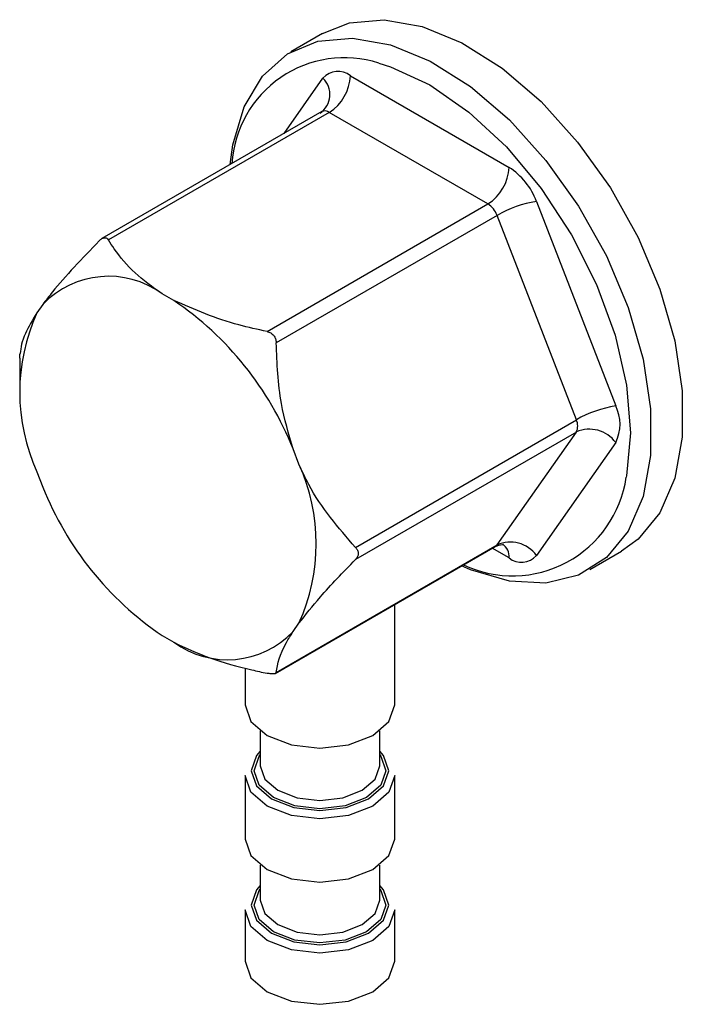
# Model space of a CAD drawing. Header units: millimetres. Extents: x 0 to 420, y 0 to 297.
# Tile 21 of 75: x 157.35 to 159.57, y 107.25 to 110.54. Entities that reach past the tile are written whole.
import ezdxf

# ---------------------------------------------------------------- set-up
doc = ezdxf.new("R2010")
doc.units = ezdxf.units.MM

msp = doc.modelspace()

# ---------------------------------------------------------------- linework, layer by layer
at = {"color": 7, "linetype": 'Continuous', "lineweight": 25}
for p, q in [((158.3675, 110.4929), (158.2614, 110.4317)), ((158.4607, 110.3516), (158.9914, 110.0452)), ((158.365, 110.2316), (157.6291, 109.8068)), ((158.39, 110.2291), (157.6508, 109.8024)), ((158.9207, 109.9228), (158.39, 110.2291)), ((158.1815, 109.4961), (158.9207, 109.9228)), ((159.0833, 109.931), (159.3486, 109.247)), ((158.9513, 109.8847), (158.2122, 109.458)), ((159.2167, 109.2007), (158.9513, 109.8847)), ((157.8696, 109.5996), (157.8302, 109.6224)), ((157.4311, 109.5867), (157.4114, 109.5587)), ((157.3546, 109.407), (157.3546, 109.3254)), ((158.4775, 108.774), (159.2167, 109.2007)), ((159.2167, 109.1599), (158.4775, 108.7332)), ((158.9513, 108.7823), (159.2167, 109.1599)), ((159.3486, 109.1245), (159.0833, 108.747)), ((158.2884, 109.0523), (158.2687, 109.1032)), ((157.4114, 109.0265), (157.4311, 108.9757)), ((158.2099, 108.3523), (158.9457, 108.7771)), ((158.2122, 108.3556), (158.9513, 108.7823)), ((159.2613, 108.6996), (159.3674, 108.7608)), ((158.6087, 108.2471), (158.6087, 108.5826)), ((158.2687, 108.4922), (158.2884, 108.5202)), ((157.8302, 108.4792), (157.8696, 108.4565)), ((158.1087, 108.3704), (158.1087, 108.2471)), ((158.1587, 108.1605), (158.1587, 108.043)), ((158.5587, 108.043), (158.5587, 108.1605)), ((158.1087, 108.0103), (158.1087, 107.798)), ((158.6087, 107.798), (158.6087, 108.0103)), ((158.1587, 107.7114), (158.1587, 107.5939)), ((158.5587, 107.5939), (158.5587, 107.7114)), ((158.1087, 107.5612), (158.1087, 107.3898)), ((158.6087, 107.3898), (158.6087, 107.5612))]:
    msp.add_line(p, q, dxfattribs=at)
at = {"color": 8, "linetype": 'Continuous', "lineweight": 25}
for p, q in [((158.2392, 110.159), (158.3688, 110.3434)), ((158.9914, 108.7388), (158.9353, 108.7711))]:
    msp.add_line(p, q, dxfattribs=at)
at = {"color": 7, "linetype": 'Continuous', "lineweight": 25, "flags": 128}
for points in [[(158.3675, 110.4929), (158.4573, 110.5288), (158.5737, 110.5392), (158.7007, 110.5166), (158.8338, 110.4619), (158.9681, 110.377), (159.0987, 110.265), (159.221, 110.1299), (159.3305, 109.9766), (159.4233, 109.8107), (159.496, 109.6382), (159.5459, 109.4652), (159.5714, 109.2981), (159.5714, 109.1429), (159.5459, 109.0051), (159.496, 108.8898), (159.4233, 108.8012), (159.3674, 108.7608)], [(158.0579, 110.0544), (158.0671, 110.121), (158.1049, 110.248), (158.1665, 110.3505), (158.2496, 110.4245), (158.3512, 110.4675), (158.4676, 110.4779), (158.5947, 110.4554), (158.7277, 110.4006), (158.862, 110.3157), (158.9927, 110.2037), (159.1149, 110.0686), (159.2244, 109.9154), (159.3172, 109.7495), (159.3899, 109.5769), (159.4399, 109.404), (159.4653, 109.2369), (159.4653, 109.0816), (159.4399, 108.9439), (159.3899, 108.8286), (159.3172, 108.74), (159.2244, 108.6812), (159.1149, 108.6544), (158.9927, 108.6605), (158.862, 108.6993), (158.8328, 108.712)], [(158.5552, 110.394), (158.595, 110.3817), (158.726, 110.3209), (158.8571, 110.2303), (158.9831, 110.1135), (159.0992, 109.9747), (159.201, 109.8195), (159.2846, 109.6537), (159.3467, 109.4838), (159.3849, 109.3162), (159.3978, 109.1574), (159.3849, 109.0135), (159.3839, 109.0084)], [(158.1087, 108.2471), (158.1277, 108.1919), (158.1819, 108.1451), (158.263, 108.1138), (158.3587, 108.1028), (158.4544, 108.1138), (158.5355, 108.1451), (158.5897, 108.1919), (158.6087, 108.2471), (158.6087, 108.2471)], [(158.1587, 108.043), (158.1739, 107.9988), (158.2173, 107.9614), (158.2822, 107.9363), (158.3587, 107.9275), (158.4352, 107.9363), (158.5001, 107.9614)], [(158.5001, 107.9614), (158.5435, 107.9988), (158.5587, 108.043)], [(158.5355, 107.9083), (158.4544, 107.877), (158.3587, 107.866), (158.263, 107.877), (158.1819, 107.9083), (158.1277, 107.9551), (158.1087, 108.0103)], [(158.6087, 108.0103), (158.5897, 107.9551), (158.5355, 107.9083)], [(158.1087, 107.798), (158.1277, 107.7428), (158.1819, 107.696), (158.263, 107.6647), (158.3587, 107.6537), (158.4544, 107.6647), (158.5355, 107.696), (158.5897, 107.7428), (158.6087, 107.798), (158.6087, 107.798)], [(158.1587, 107.5939), (158.1739, 107.5497), (158.2173, 107.5123), (158.2822, 107.4872), (158.3587, 107.4784), (158.4352, 107.4872), (158.5001, 107.5123)], [(158.5001, 107.5123), (158.5435, 107.5497), (158.5587, 107.5939)], [(158.5355, 107.4592), (158.4544, 107.4279), (158.3587, 107.4169), (158.263, 107.4279), (158.1819, 107.4592), (158.1277, 107.506), (158.1087, 107.5612)], [(158.6087, 107.5612), (158.5897, 107.506), (158.5355, 107.4592)], [(158.1087, 107.3898), (158.1277, 107.3345), (158.1819, 107.2877), (158.263, 107.2564), (158.3587, 107.2454), (158.4544, 107.2564), (158.5355, 107.2877), (158.5897, 107.3345), (158.6087, 107.3898), (158.6087, 107.3898)]]:
    msp.add_lwpolyline(points, dxfattribs=at)
at = {"color": 8, "linetype": 'Continuous', "lineweight": 25, "flags": 128}
for points in [[(158.1587, 108.0922), (158.1462, 108.0775), (158.1287, 108.0267), (158.1462, 107.9759), (158.1961, 107.9328), (158.2707, 107.904), (158.3587, 107.8939), (158.4467, 107.904), (158.5213, 107.9328)], [(158.5143, 107.9369), (158.4429, 107.9093), (158.3587, 107.8997), (158.2745, 107.9093), (158.2031, 107.9369), (158.1554, 107.9781), (158.1387, 108.0267), (158.1554, 108.0753), (158.1587, 108.0796)], [(158.5587, 108.0796), (158.5619, 108.0753), (158.5787, 108.0267), (158.5619, 107.9781), (158.5143, 107.9369)], [(158.5213, 107.9328), (158.5712, 107.9759), (158.5887, 108.0267), (158.5712, 108.0775), (158.5587, 108.0922)], [(158.1587, 107.6431), (158.1462, 107.6284), (158.1287, 107.5776), (158.1462, 107.5268), (158.1961, 107.4837), (158.2707, 107.4549), (158.3587, 107.4448), (158.4467, 107.4549), (158.5213, 107.4837)], [(158.5213, 107.4837), (158.5712, 107.5268), (158.5887, 107.5776), (158.5712, 107.6284), (158.5587, 107.6431)], [(158.5143, 107.4878), (158.4429, 107.4602), (158.3587, 107.4506), (158.2745, 107.4602), (158.2031, 107.4878), (158.1554, 107.529), (158.1387, 107.5776), (158.1554, 107.6262), (158.1587, 107.6305)], [(158.5587, 107.6305), (158.5619, 107.6262), (158.5787, 107.5776), (158.5619, 107.529), (158.5143, 107.4878)]]:
    msp.add_lwpolyline(points, dxfattribs=at)
at = {"color": 8, "linetype": 'Continuous', "lineweight": 25}
for centre, radius, start, end in [((158.4408, 110.034), 0.3778, 72.3783, 176.3891), ((158.3753, 110.2086), 0.0253, 54.5328, 114.1568), ((159.0027, 109.0639), 0.3852, 244.8035, 351.7069), ((158.9426, 108.7442), 0.0491, 353.6216, 55.8616)]:
    msp.add_arc(centre, radius, start, end, dxfattribs=at)
at = {"color": 7, "linetype": 'Continuous', "lineweight": 25}
for centre, radius, start, end in [((158.3161, 110.2888), 0.0759, 304.742, 45.9996), ((158.4189, 110.3005), 0.066, 50.7518, 139.4672), ((158.3071, 110.3586), 0.1537, 302.6055, 357.3945), ((158.8379, 110.0522), 0.1537, 302.6055, 357.3945), ((158.8672, 109.8514), 0.2302, 20.2271, 57.362), ((158.8793, 109.8581), 0.0767, 20.2271, 57.362), ((159.1415, 109.5538), 0.3816, 98.7779, 119.8905), ((157.6511, 109.3764), 0.3043, 53.9397, 136.2794), ((157.2621, 108.7026), 1.0834, 21.6993, 55.8899), ((157.9962, 109.2926), 0.6424, 155.5344, 204.4656), ((159.4069, 108.8699), 0.3816, 98.7779, 119.8905), ((159.2261, 109.1858), 0.1369, 333.4364, 26.5636), ((159.1758, 109.1803), 0.0456, 333.4364, 26.5636), ((159.2608, 109.0607), 0.1086, 36.0257, 113.972), ((157.7037, 108.7863), 0.6424, 335.5344, 24.4656), ((158.4378, 109.3763), 1.0834, 201.6993, 235.8899), ((158.9954, 108.6831), 0.1086, 36.0257, 113.972), ((158.9369, 108.7922), 0.0174, 300.1554, 325.5365), ((159.0331, 108.7898), 0.066, 230.7518, 319.4672), ((158.0488, 108.7025), 0.3043, 233.9397, 316.2794)]:
    msp.add_arc(centre, radius, start, end, dxfattribs=at)
for points, knots in [([(157.6202, 109.7997), (157.5631, 109.7403), (157.4903, 109.6646), (157.4416, 109.6005), (157.4311, 109.5867)], [0, 0, 0, 0, 0.7844273, 1, 1, 1, 1]), ([(157.6202, 109.7997), (157.6216, 109.8011), (157.6245, 109.8038), (157.6289, 109.8069), (157.6334, 109.809), (157.6377, 109.8099), (157.6416, 109.8097), (157.646, 109.8081), (157.649, 109.8052), (157.6506, 109.8027), (157.6508, 109.8024)], [0, 0, 0, 0, 0.124463, 0.251902, 0.376745, 0.505843, 0.62091, 0.739382, 0.970936, 1, 1, 1, 1]), ([(157.8302, 109.6224), (157.7984, 109.645), (157.7337, 109.691), (157.6818, 109.7546), (157.6572, 109.7926), (157.6508, 109.8024)], [0, 0, 0, 0, 0.416837, 0.848837, 1, 1, 1, 1]), ([(158.1815, 109.4961), (158.1498, 109.5029), (158.0367, 109.5273), (157.9396, 109.5693), (157.8696, 109.5996)], [0, 0, 0, 0, 0.280267, 1, 1, 1, 1]), ([(157.4114, 109.5587), (157.3967, 109.5344), (157.3629, 109.4789), (157.3577, 109.4426), (157.3548, 109.4221)], [0, 0, 0, 0, 0.435906, 1, 1, 1, 1]), ([(158.1815, 109.4961), (158.1858, 109.4948), (158.1942, 109.4923), (158.2043, 109.4835), (158.2104, 109.4721), (158.212, 109.4632), (158.2121, 109.4585), (158.2122, 109.458)], [0, 0, 0, 0, 0.251863, 0.505398, 0.738721, 0.970901, 1, 1, 1, 1]), ([(158.2687, 109.1032), (158.254, 109.1533), (158.2202, 109.2683), (158.2151, 109.3896), (158.2122, 109.458)], [0, 0, 0, 0, 0.435906, 1, 1, 1, 1]), ([(157.3546, 109.407), (157.3546, 109.4071), (157.3546, 109.409), (157.3546, 109.4121), (157.3546, 109.4162), (157.3547, 109.4194), (157.3548, 109.4212), (157.3548, 109.422), (157.3548, 109.4221)], [0, 0, 0, 0, 0.011229, 0.241179, 0.477936, 0.707359, 0.941918, 1, 1, 1, 1]), ([(158.4775, 108.774), (158.4204, 108.8396), (158.3476, 108.9232), (158.2989, 109.0294), (158.2884, 109.0523)], [0, 0, 0, 0, 0.784427, 1, 1, 1, 1]), ([(158.4775, 108.774), (158.4801, 108.7709), (158.4852, 108.7646), (158.4875, 108.7535), (158.4851, 108.7429), (158.4807, 108.7365), (158.4778, 108.7335), (158.4775, 108.7332)], [0, 0, 0, 0, 0.2518093, 0.5053545, 0.7386812, 0.9708578, 1, 1, 1, 1]), ([(158.9457, 108.7765), (158.9538, 108.78), (158.9664, 108.7854), (158.9753, 108.7823), (158.974, 108.7829), (158.9739, 108.783)], [0, 0, 0, 0, 0.6216335, 0.9681497, 1, 1, 1, 1]), ([(158.2884, 108.5202), (158.3109, 108.5489), (158.3624, 108.6146), (158.436, 108.6904), (158.4775, 108.7332)], [0, 0, 0, 0, 0.435906, 1, 1, 1, 1]), ([(158.2122, 108.3556), (158.2175, 108.3852), (158.2244, 108.4228), (158.2609, 108.4798), (158.2687, 108.4922)], [0, 0, 0, 0, 0.7844273, 1, 1, 1, 1]), ([(157.8696, 108.4565), (157.9088, 108.4381), (157.9886, 108.4008), (158.0986, 108.3708), (158.1645, 108.3566), (158.1815, 108.3529)], [0, 0, 0, 0, 0.416837, 0.848837, 1, 1, 1, 1]), ([(158.2122, 108.3556), (158.212, 108.355), (158.2118, 108.3538), (158.2101, 108.3523), (158.2075, 108.3513), (158.2038, 108.3507), (158.1993, 108.3505), (158.1927, 108.351), (158.1865, 108.3519), (158.182, 108.3528), (158.1815, 108.3529)], [0, 0, 0, 0, 0.124463, 0.251902, 0.376745, 0.505843, 0.62091, 0.739382, 0.970936, 1, 1, 1, 1])]:
    msp.add_open_spline(points, degree=3, knots=knots, dxfattribs=at)

doc.saveas('drawing.dxf')
